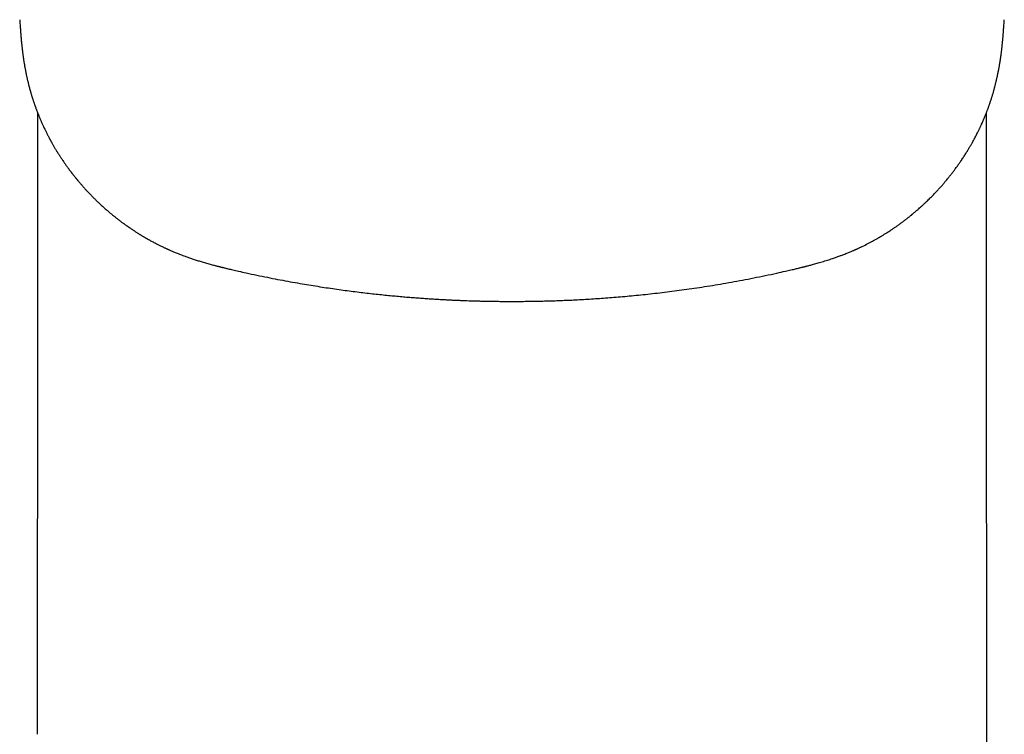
# Model space of a CAD drawing. Header units: millimetres. Extents: x 8 to 595, y 12 to 479.
# Tile 3 of 25: x 295 to 327, y 99 to 122. Entities that reach past the tile are written whole.
import ezdxf

# ---------------------------------------------------------------- set-up
doc = ezdxf.new("R2010")
doc.units = ezdxf.units.MM

msp = doc.modelspace()

# ---------------------------------------------------------------- linework, layer by layer
at = {"color": 7, "linetype": 'Continuous', "lineweight": 30}
for p, q in [((295.785, 119.294), (295.785, 110.227)), ((326.215, 110.227), (326.215, 119.293)), ((295.774, 101.1), (295.774, 101.075)), ((295.775, 99.355), (295.775, 99.353))]:
    msp.add_line(p, q, dxfattribs=at)
for points, knots in [([(295.215, 122.266), (295.217, 122.238), (295.221, 122.183), (295.226, 122.105), (295.231, 122.034), (295.236, 121.97), (295.24, 121.914), (295.244, 121.867), (295.247, 121.83), (295.249, 121.801), (295.251, 121.778), (295.252, 121.76), (295.253, 121.746), (295.255, 121.729), (295.257, 121.705), (295.26, 121.673), (295.263, 121.633), (295.268, 121.586), (295.272, 121.537), (295.277, 121.489), (295.282, 121.444), (295.287, 121.397), (295.292, 121.347), (295.298, 121.296), (295.304, 121.25), (295.308, 121.214), (295.312, 121.188), (295.315, 121.164), (295.318, 121.138), (295.323, 121.102), (295.33, 121.054), (295.338, 121), (295.345, 120.95), (295.353, 120.903), (295.361, 120.855), (295.37, 120.802), (295.379, 120.749), (295.388, 120.7), (295.396, 120.66), (295.402, 120.626), (295.408, 120.597), (295.414, 120.567), (295.42, 120.535), (295.428, 120.499), (295.436, 120.459), (295.446, 120.417), (295.455, 120.374), (295.465, 120.333), (295.474, 120.295), (295.482, 120.261), (295.49, 120.228), (295.498, 120.193), (295.507, 120.158), (295.516, 120.123), (295.525, 120.089), (295.535, 120.054), (295.544, 120.021), (295.552, 119.993), (295.558, 119.97), (295.564, 119.951), (295.57, 119.929), (295.577, 119.905), (295.585, 119.877), (295.594, 119.847), (295.602, 119.819), (295.61, 119.793), (295.619, 119.766), (295.629, 119.734), (295.641, 119.697), (295.654, 119.658), (295.665, 119.623), (295.676, 119.591), (295.687, 119.56), (295.698, 119.528), (295.709, 119.497), (295.718, 119.47), (295.728, 119.445), (295.738, 119.416), (295.751, 119.382), (295.765, 119.346), (295.778, 119.31), (295.791, 119.278), (295.802, 119.249), (295.814, 119.22), (295.826, 119.19), (295.839, 119.159), (295.852, 119.127), (295.867, 119.091), (295.882, 119.055), (295.899, 119.016), (295.919, 118.971), (295.939, 118.926), (295.96, 118.881), (295.981, 118.835), (296.004, 118.787), (296.028, 118.736), (296.051, 118.689), (296.071, 118.648), (296.09, 118.611), (296.108, 118.576), (296.128, 118.536), (296.15, 118.494), (296.17, 118.457), (296.186, 118.426), (296.198, 118.404), (296.21, 118.383), (296.222, 118.361), (296.234, 118.339), (296.25, 118.311), (296.268, 118.279), (296.29, 118.241), (296.313, 118.201), (296.335, 118.163), (296.356, 118.128), (296.375, 118.096), (296.392, 118.068), (296.408, 118.042), (296.424, 118.017), (296.441, 117.989), (296.459, 117.961), (296.478, 117.931), (296.497, 117.902), (296.515, 117.874), (296.533, 117.846), (296.553, 117.815), (296.576, 117.782), (296.602, 117.744), (296.629, 117.703), (296.657, 117.663), (296.685, 117.623), (296.714, 117.582), (296.745, 117.54), (296.772, 117.503), (296.796, 117.471), (296.815, 117.444), (296.834, 117.42), (296.85, 117.399), (296.864, 117.38), (296.876, 117.364), (296.887, 117.35), (296.897, 117.336), (296.91, 117.32), (296.925, 117.3), (296.943, 117.278), (296.962, 117.254), (296.981, 117.23), (296.999, 117.208), (297.014, 117.19), (297.026, 117.174), (297.037, 117.161), (297.047, 117.149), (297.058, 117.136), (297.071, 117.12), (297.088, 117.099), (297.111, 117.073), (297.137, 117.041), (297.164, 117.009), (297.194, 116.975), (297.227, 116.937), (297.258, 116.902), (297.285, 116.872), (297.307, 116.848), (297.327, 116.826), (297.343, 116.809), (297.355, 116.795), (297.366, 116.783), (297.379, 116.769), (297.395, 116.752), (297.416, 116.729), (297.444, 116.701), (297.475, 116.668), (297.506, 116.636), (297.535, 116.606), (297.561, 116.58), (297.586, 116.555), (297.609, 116.531), (297.633, 116.508), (297.657, 116.485), (297.68, 116.463), (297.703, 116.441), (297.729, 116.415), (297.761, 116.385), (297.799, 116.349), (297.843, 116.309), (297.889, 116.267), (297.936, 116.225), (297.982, 116.184), (298.027, 116.145), (298.067, 116.11), (298.104, 116.08), (298.136, 116.053), (298.166, 116.028), (298.196, 116.003), (298.227, 115.978), (298.257, 115.953), (298.289, 115.928), (298.321, 115.903), (298.355, 115.877), (298.392, 115.847), (298.436, 115.814), (298.478, 115.783), (298.516, 115.755), (298.55, 115.73), (298.585, 115.705), (298.617, 115.682), (298.644, 115.662), (298.664, 115.648), (298.679, 115.638), (298.69, 115.63), (298.7, 115.623), (298.713, 115.614), (298.728, 115.604), (298.752, 115.587), (298.787, 115.563), (298.83, 115.535), (298.872, 115.507), (298.912, 115.48), (298.95, 115.456), (298.987, 115.432), (299.021, 115.411), (299.051, 115.392), (299.079, 115.375), (299.109, 115.357), (299.139, 115.339), (299.17, 115.32), (299.198, 115.304), (299.222, 115.29), (299.241, 115.278), (299.256, 115.27), (299.271, 115.261), (299.286, 115.252), (299.306, 115.241), (299.33, 115.227), (299.358, 115.212), (299.395, 115.191), (299.44, 115.166), (299.493, 115.138), (299.546, 115.11), (299.597, 115.084), (299.644, 115.059), (299.688, 115.037), (299.733, 115.015), (299.778, 114.993), (299.82, 114.973), (299.859, 114.955), (299.891, 114.94), (299.918, 114.928), (299.942, 114.917), (299.968, 114.905), (299.999, 114.891), (300.035, 114.875), (300.077, 114.857), (300.124, 114.836), (300.175, 114.815), (300.258, 114.781), (300.371, 114.736), (300.506, 114.685), (300.632, 114.639), (300.751, 114.599), (300.873, 114.559), (300.979, 114.525), (301.068, 114.499), (301.138, 114.478), (301.209, 114.458), (301.281, 114.437), (301.353, 114.418), (301.419, 114.4), (301.476, 114.385), (301.523, 114.373), (301.562, 114.363), (301.591, 114.356), (301.61, 114.351), (301.622, 114.348), (301.632, 114.345), (301.641, 114.343), (301.649, 114.341), (301.658, 114.339), (301.672, 114.335), (301.693, 114.33), (301.721, 114.323), (301.756, 114.315), (301.798, 114.305), (301.846, 114.293), (301.904, 114.279), (301.973, 114.263), (302.053, 114.245), (302.14, 114.225), (302.2, 114.211), (302.232, 114.204)], [0, 0, 0, 0, 0.007829, 0.015058, 0.021654, 0.027585, 0.032824, 0.037348, 0.040531, 0.043203, 0.045356, 0.046984, 0.048102, 0.049252, 0.051616, 0.054663, 0.058012, 0.062609, 0.067262, 0.071566, 0.075501, 0.079668, 0.084227, 0.088939, 0.093717, 0.096469, 0.098774, 0.100757, 0.103036, 0.105695, 0.110519, 0.115806, 0.120358, 0.124093, 0.128374, 0.133101, 0.138403, 0.14276, 0.146351, 0.149231, 0.151853, 0.154353, 0.157195, 0.160446, 0.164108, 0.168087, 0.171998, 0.175743, 0.179246, 0.18236, 0.185149, 0.188239, 0.191757, 0.194755, 0.197881, 0.201136, 0.204313, 0.207027, 0.208829, 0.21047, 0.212405, 0.214674, 0.217228, 0.220204, 0.222711, 0.224965, 0.227445, 0.230144, 0.233907, 0.237729, 0.241047, 0.243597, 0.246524, 0.249729, 0.252594, 0.25501, 0.257296, 0.259824, 0.263142, 0.266677, 0.270155, 0.273209, 0.27567, 0.27844, 0.281448, 0.284172, 0.287404, 0.290633, 0.294242, 0.297991, 0.301868, 0.306978, 0.311052, 0.315142, 0.320251, 0.325165, 0.329877, 0.334156, 0.337234, 0.340768, 0.344721, 0.348944, 0.353327, 0.355853, 0.358016, 0.360008, 0.362184, 0.364524, 0.366874, 0.37046, 0.374279, 0.378438, 0.382443, 0.385981, 0.389168, 0.392208, 0.394607, 0.397235, 0.400056, 0.403053, 0.406226, 0.409329, 0.411977, 0.415001, 0.418133, 0.42161, 0.425536, 0.430291, 0.434446, 0.438579, 0.443058, 0.447562, 0.452184, 0.455088, 0.458084, 0.460763, 0.463101, 0.465121, 0.466892, 0.468338, 0.469681, 0.471446, 0.473698, 0.476438, 0.479094, 0.481934, 0.484425, 0.486521, 0.488225, 0.48954, 0.490728, 0.492157, 0.493923, 0.495898, 0.499391, 0.50293, 0.506514, 0.510346, 0.514727, 0.519662, 0.52249, 0.525437, 0.528012, 0.530061, 0.531585, 0.532808, 0.534404, 0.536408, 0.538821, 0.542564, 0.546703, 0.550564, 0.554121, 0.557374, 0.560323, 0.562966, 0.566109, 0.568948, 0.571626, 0.57414, 0.577259, 0.580998, 0.58554, 0.590793, 0.596182, 0.601612, 0.607083, 0.612107, 0.616718, 0.620773, 0.624269, 0.627503, 0.630866, 0.634184, 0.637548, 0.640952, 0.644396, 0.64792, 0.651942, 0.656575, 0.661821, 0.665186, 0.668764, 0.672538, 0.675964, 0.67879, 0.681013, 0.682337, 0.683304, 0.684336, 0.685619, 0.687152, 0.688938, 0.693138, 0.697661, 0.701942, 0.705981, 0.709777, 0.713345, 0.717018, 0.719677, 0.722445, 0.725324, 0.728313, 0.731411, 0.73425, 0.736569, 0.738365, 0.739811, 0.740952, 0.74247, 0.744375, 0.746668, 0.74935, 0.752422, 0.757238, 0.762233, 0.767267, 0.77234, 0.776426, 0.780536, 0.784671, 0.788829, 0.792882, 0.796359, 0.799306, 0.801722, 0.803606, 0.805936, 0.808746, 0.812035, 0.815804, 0.820053, 0.824707, 0.829398, 0.842209, 0.854875, 0.865013, 0.875124, 0.885613, 0.896504, 0.902354, 0.908296, 0.914322, 0.920423, 0.92659, 0.932616, 0.937078, 0.940967, 0.944294, 0.94707, 0.948139, 0.9491, 0.949953, 0.950698, 0.951336, 0.952005, 0.953081, 0.954873, 0.957237, 0.960165, 0.963644, 0.967663, 0.972204, 0.978202, 0.984863, 0.992145, 1, 1, 1, 1]), ([(319.768, 114.204), (319.798, 114.211), (319.857, 114.224), (319.941, 114.243), (320.019, 114.261), (320.09, 114.278), (320.152, 114.293), (320.207, 114.306), (320.254, 114.317), (320.293, 114.327), (320.323, 114.334), (320.344, 114.339), (320.357, 114.343), (320.368, 114.345), (320.377, 114.347), (320.391, 114.351), (320.413, 114.356), (320.448, 114.365), (320.493, 114.377), (320.548, 114.391), (320.608, 114.407), (320.674, 114.425), (320.746, 114.445), (320.823, 114.467), (320.905, 114.491), (320.989, 114.516), (321.073, 114.542), (321.155, 114.568), (321.234, 114.594), (321.324, 114.624), (321.423, 114.659), (321.531, 114.699), (321.623, 114.734), (321.699, 114.764), (321.762, 114.789), (321.819, 114.813), (321.871, 114.834), (321.915, 114.853), (321.953, 114.87), (321.979, 114.881), (321.997, 114.889), (322.007, 114.894), (322.016, 114.897), (322.023, 114.901), (322.031, 114.904), (322.04, 114.908), (322.053, 114.914), (322.073, 114.923), (322.098, 114.935), (322.127, 114.948), (322.157, 114.962), (322.237, 115), (322.366, 115.064), (322.498, 115.133), (322.587, 115.181), (322.633, 115.207), (322.677, 115.231), (322.715, 115.253), (322.747, 115.271), (322.771, 115.286), (322.793, 115.298), (322.816, 115.312), (322.845, 115.329), (322.879, 115.35), (322.917, 115.373), (322.957, 115.397), (322.996, 115.422), (323.039, 115.449), (323.085, 115.479), (323.134, 115.511), (323.178, 115.54), (323.221, 115.569), (323.262, 115.597), (323.304, 115.626), (323.346, 115.655), (323.389, 115.686), (323.433, 115.718), (323.474, 115.747), (323.511, 115.774), (323.545, 115.8), (323.584, 115.829), (323.626, 115.862), (323.666, 115.893), (323.703, 115.922), (323.735, 115.948), (323.766, 115.972), (323.792, 115.993), (323.813, 116.011), (323.829, 116.024), (323.843, 116.035), (323.858, 116.048), (323.877, 116.063), (323.9, 116.082), (323.925, 116.104), (323.95, 116.125), (323.988, 116.158), (324.038, 116.202), (324.092, 116.25), (324.136, 116.289), (324.168, 116.319), (324.197, 116.346), (324.22, 116.368), (324.238, 116.384), (324.249, 116.395), (324.258, 116.403), (324.268, 116.413), (324.282, 116.426), (324.299, 116.443), (324.33, 116.472), (324.372, 116.513), (324.422, 116.563), (324.469, 116.61), (324.512, 116.655), (324.562, 116.707), (324.618, 116.766), (324.679, 116.832), (324.725, 116.883), (324.758, 116.92), (324.777, 116.942), (324.798, 116.966), (324.821, 116.992), (324.844, 117.019), (324.868, 117.048), (324.891, 117.075), (324.923, 117.113), (324.969, 117.169), (325.033, 117.247), (325.102, 117.335), (325.166, 117.419), (325.231, 117.507), (325.294, 117.594), (325.355, 117.68), (325.403, 117.75), (325.444, 117.811), (325.48, 117.866), (325.516, 117.921), (325.55, 117.975), (325.583, 118.029), (325.613, 118.076), (325.639, 118.12), (325.662, 118.158), (325.683, 118.194), (325.702, 118.226), (325.72, 118.258), (325.74, 118.293), (325.766, 118.34), (325.798, 118.398), (325.835, 118.465), (325.871, 118.534), (325.908, 118.607), (325.939, 118.669), (325.964, 118.72), (325.982, 118.756), (325.996, 118.787), (326.01, 118.816), (326.025, 118.847), (326.041, 118.882), (326.061, 118.927), (326.084, 118.978), (326.108, 119.033), (326.128, 119.078), (326.142, 119.112), (326.153, 119.139), (326.165, 119.168), (326.178, 119.2), (326.192, 119.234), (326.204, 119.265), (326.216, 119.294), (326.227, 119.324), (326.239, 119.356), (326.252, 119.388), (326.263, 119.418), (326.273, 119.445), (326.282, 119.47), (326.291, 119.496), (326.301, 119.526), (326.313, 119.558), (326.323, 119.588), (326.332, 119.616), (326.342, 119.644), (326.353, 119.677), (326.365, 119.714), (326.376, 119.751), (326.387, 119.784), (326.397, 119.816), (326.406, 119.848), (326.417, 119.883), (326.428, 119.921), (326.44, 119.962), (326.451, 120.001), (326.46, 120.036), (326.468, 120.064), (326.475, 120.089), (326.481, 120.114), (326.49, 120.149), (326.501, 120.19), (326.512, 120.236), (326.523, 120.279), (326.533, 120.324), (326.545, 120.373), (326.556, 120.425), (326.567, 120.473), (326.575, 120.514), (326.582, 120.546), (326.588, 120.575), (326.593, 120.603), (326.599, 120.632), (326.605, 120.665), (326.613, 120.705), (326.621, 120.752), (326.63, 120.8), (326.638, 120.846), (326.645, 120.887), (326.65, 120.923), (326.655, 120.956), (326.661, 120.99), (326.666, 121.028), (326.672, 121.066), (326.677, 121.101), (326.681, 121.133), (326.685, 121.161), (326.688, 121.187), (326.692, 121.215), (326.696, 121.251), (326.701, 121.294), (326.707, 121.34), (326.712, 121.386), (326.717, 121.431), (326.721, 121.475), (326.726, 121.519), (326.73, 121.561), (326.733, 121.598), (326.736, 121.628), (326.739, 121.658), (326.742, 121.687), (326.744, 121.711), (326.745, 121.729), (326.746, 121.744), (326.748, 121.758), (326.749, 121.776), (326.751, 121.799), (326.753, 121.829), (326.756, 121.867), (326.76, 121.914), (326.764, 121.97), (326.769, 122.034), (326.774, 122.105), (326.779, 122.183), (326.783, 122.238), (326.785, 122.266)], [0, 0, 0, 0, 0.007546, 0.014586, 0.021078, 0.026985, 0.032274, 0.036841, 0.040764, 0.044025, 0.046608, 0.048179, 0.049305, 0.050021, 0.050746, 0.0516, 0.053654, 0.05621, 0.060374, 0.065008, 0.070095, 0.075645, 0.08167, 0.08818, 0.09518, 0.102503, 0.109682, 0.11668, 0.123484, 0.130086, 0.14004, 0.149464, 0.158343, 0.16418, 0.169746, 0.174945, 0.179549, 0.183545, 0.186934, 0.189715, 0.190746, 0.191659, 0.192455, 0.193133, 0.193695, 0.194457, 0.195638, 0.197421, 0.199711, 0.202451, 0.20527, 0.2081, 0.224356, 0.240923, 0.245314, 0.249726, 0.25404, 0.257754, 0.260812, 0.263217, 0.264904, 0.267128, 0.269912, 0.273253, 0.277146, 0.281176, 0.285014, 0.288661, 0.29401, 0.298892, 0.30333, 0.307432, 0.311902, 0.316036, 0.320322, 0.324798, 0.329412, 0.334164, 0.337455, 0.341096, 0.345172, 0.34968, 0.35462, 0.358087, 0.361735, 0.365142, 0.368017, 0.370361, 0.372173, 0.373399, 0.374996, 0.377091, 0.379683, 0.38259, 0.385445, 0.388239, 0.395608, 0.40252, 0.406754, 0.410653, 0.413984, 0.416744, 0.418934, 0.420061, 0.420952, 0.422071, 0.423676, 0.425764, 0.428337, 0.434714, 0.4408, 0.446528, 0.451915, 0.457076, 0.465225, 0.472883, 0.480619, 0.483022, 0.485609, 0.488382, 0.49134, 0.494484, 0.497813, 0.501037, 0.503796, 0.510636, 0.52003, 0.530222, 0.539745, 0.547881, 0.558827, 0.567797, 0.575496, 0.581279, 0.587057, 0.592754, 0.598515, 0.603957, 0.609216, 0.613278, 0.617344, 0.620943, 0.624165, 0.627207, 0.630739, 0.63474, 0.641354, 0.64808, 0.655008, 0.661885, 0.669498, 0.673512, 0.676937, 0.679939, 0.682617, 0.685556, 0.688927, 0.692842, 0.698469, 0.703819, 0.708717, 0.711309, 0.713666, 0.716338, 0.719536, 0.722957, 0.725883, 0.728401, 0.731193, 0.734343, 0.737422, 0.74033, 0.742752, 0.744948, 0.747277, 0.750062, 0.753231, 0.756131, 0.7586, 0.76085, 0.764131, 0.76772, 0.77111, 0.774235, 0.776996, 0.779845, 0.78311, 0.786683, 0.790442, 0.794384, 0.797377, 0.799953, 0.802113, 0.804212, 0.806775, 0.811615, 0.815624, 0.819211, 0.823337, 0.82784, 0.832659, 0.837537, 0.840855, 0.843723, 0.846275, 0.84865, 0.85124, 0.854125, 0.857604, 0.862223, 0.866645, 0.870698, 0.87445, 0.877788, 0.880286, 0.883364, 0.88698, 0.89045, 0.893632, 0.896508, 0.898991, 0.901138, 0.903632, 0.906647, 0.910901, 0.915102, 0.919214, 0.923343, 0.927138, 0.931157, 0.935561, 0.938397, 0.941186, 0.943927, 0.946602, 0.948917, 0.950462, 0.951711, 0.952826, 0.954446, 0.956631, 0.959375, 0.962669, 0.967193, 0.97243, 0.978359, 0.984951, 0.992176, 1, 1, 1, 1]), ([(302.232, 114.204), (302.314, 114.185), (302.51, 114.141), (302.818, 114.075), (303.153, 114.006), (303.483, 113.941), (303.806, 113.88), (304.116, 113.825), (304.414, 113.774), (304.699, 113.728), (304.978, 113.684), (305.252, 113.644), (305.519, 113.606), (305.779, 113.571), (306.033, 113.539), (306.281, 113.509), (306.523, 113.481), (306.756, 113.456), (306.982, 113.433), (307.2, 113.412), (307.412, 113.392), (307.619, 113.374), (307.82, 113.358), (308.016, 113.343), (308.206, 113.33), (308.389, 113.317), (308.564, 113.306), (308.732, 113.297), (308.892, 113.288), (309.045, 113.28), (309.188, 113.274), (309.319, 113.268), (309.44, 113.263), (309.555, 113.259), (309.668, 113.255), (309.781, 113.252), (309.898, 113.248), (310.02, 113.245), (310.157, 113.242), (310.31, 113.239), (310.478, 113.237), (310.655, 113.235), (310.839, 113.234), (311.03, 113.233), (311.225, 113.234), (311.424, 113.236), (311.626, 113.238), (311.834, 113.242), (312.049, 113.247), (312.271, 113.253), (312.5, 113.261), (312.735, 113.27), (312.977, 113.281), (313.226, 113.294), (313.48, 113.309), (313.739, 113.326), (314.002, 113.344), (314.272, 113.365), (314.55, 113.389), (314.836, 113.415), (315.131, 113.444), (315.431, 113.476), (315.738, 113.511), (316.05, 113.549), (316.365, 113.59), (316.685, 113.634), (317.011, 113.682), (317.345, 113.734), (317.687, 113.791), (318.037, 113.852), (318.393, 113.917), (318.755, 113.987), (319.122, 114.062), (319.461, 114.134), (319.676, 114.183), (319.768, 114.204)], [0, 0, 0, 0, 0.014372, 0.034322, 0.05384, 0.072926, 0.091581, 0.109806, 0.126594, 0.142999, 0.159023, 0.174663, 0.189922, 0.204799, 0.219294, 0.233408, 0.24714, 0.260491, 0.273233, 0.285607, 0.297614, 0.309254, 0.320728, 0.331821, 0.342534, 0.352867, 0.36282, 0.372224, 0.381263, 0.389934, 0.398239, 0.405344, 0.412158, 0.418679, 0.424912, 0.431208, 0.437799, 0.444683, 0.451862, 0.460936, 0.470441, 0.480375, 0.490739, 0.501534, 0.512758, 0.523735, 0.535094, 0.546835, 0.558959, 0.571466, 0.584355, 0.597627, 0.611282, 0.625319, 0.63974, 0.654276, 0.669182, 0.684457, 0.700103, 0.716413, 0.733107, 0.750185, 0.767648, 0.785495, 0.803398, 0.821672, 0.840318, 0.859336, 0.879125, 0.899302, 0.919866, 0.940819, 0.962161, 0.983891, 1, 1, 1, 1]), ([(295.785, 110.228), (295.785, 110.141), (295.785, 109.969), (295.785, 109.712), (295.785, 109.46), (295.784, 109.213), (295.784, 108.971), (295.784, 108.736), (295.784, 108.507), (295.784, 108.283), (295.783, 108.05), (295.783, 107.809), (295.783, 107.561), (295.783, 107.32), (295.782, 107.087), (295.782, 106.861), (295.781, 106.636), (295.781, 106.412), (295.781, 106.191), (295.78, 105.978), (295.78, 105.775), (295.78, 105.58), (295.779, 105.394), (295.779, 105.229), (295.779, 105.084), (295.778, 104.957), (295.778, 104.837), (295.778, 104.724), (295.778, 104.618), (295.778, 104.52), (295.777, 104.425), (295.777, 104.334), (295.777, 104.249), (295.777, 104.172), (295.777, 104.104), (295.777, 104.052), (295.777, 104.014), (295.777, 103.986), (295.777, 103.956), (295.777, 103.922), (295.777, 103.881), (295.776, 103.834), (295.776, 103.778), (295.776, 103.711), (295.776, 103.632), (295.776, 103.545), (295.776, 103.451), (295.776, 103.353), (295.776, 103.209), (295.775, 103.021), (295.775, 102.808), (295.775, 102.616), (295.775, 102.444), (295.774, 102.274), (295.774, 102.108), (295.774, 101.949), (295.774, 101.819), (295.774, 101.717), (295.774, 101.642), (295.774, 101.568), (295.774, 101.496), (295.774, 101.423), (295.774, 101.345), (295.774, 101.261), (295.774, 101.179), (295.774, 101.124), (295.774, 101.1)], [0, 0, 0, 0, 0.029339, 0.058083, 0.08623, 0.113779, 0.140728, 0.16661, 0.191912, 0.216631, 0.240768, 0.268742, 0.295889, 0.322208, 0.3477, 0.372366, 0.396206, 0.421273, 0.445358, 0.468462, 0.490588, 0.511736, 0.531906, 0.551102, 0.565501, 0.579283, 0.592321, 0.60459, 0.616092, 0.626828, 0.636799, 0.647039, 0.656325, 0.664659, 0.672043, 0.678477, 0.681672, 0.684569, 0.687619, 0.691351, 0.695766, 0.700863, 0.706642, 0.714245, 0.722773, 0.732226, 0.742603, 0.753494, 0.764349, 0.789782, 0.814996, 0.833951, 0.85278, 0.871482, 0.889798, 0.907316, 0.924035, 0.932541, 0.940825, 0.948887, 0.956728, 0.964639, 0.973088, 0.982242, 0.992112, 1, 1, 1, 1]), ([(326.226, 101.852), (326.226, 101.858), (326.226, 101.885), (326.226, 101.934), (326.226, 101.998), (326.226, 102.065), (326.226, 102.131), (326.226, 102.191), (326.226, 102.244), (326.226, 102.291), (326.225, 102.331), (326.225, 102.378), (326.225, 102.44), (326.225, 102.521), (326.225, 102.612), (326.225, 102.709), (326.225, 102.808), (326.225, 102.909), (326.225, 103.016), (326.225, 103.13), (326.224, 103.25), (326.224, 103.373), (326.224, 103.501), (326.224, 103.635), (326.224, 103.775), (326.223, 103.919), (326.223, 104.067), (326.223, 104.223), (326.223, 104.386), (326.222, 104.539), (326.222, 104.682), (326.222, 104.812), (326.222, 104.946), (326.221, 105.079), (326.221, 105.207), (326.221, 105.325), (326.221, 105.433), (326.22, 105.531), (326.22, 105.623), (326.22, 105.706), (326.22, 105.779), (326.22, 105.842), (326.22, 105.895), (326.22, 105.944), (326.22, 105.987), (326.22, 106.026), (326.22, 106.063), (326.219, 106.103), (326.219, 106.149), (326.219, 106.201), (326.219, 106.259), (326.219, 106.325), (326.219, 106.399), (326.219, 106.48), (326.219, 106.568), (326.219, 106.663), (326.218, 106.765), (326.218, 106.874), (326.218, 106.994), (326.218, 107.126), (326.218, 107.27), (326.217, 107.422), (326.217, 107.582), (326.217, 107.745), (326.217, 107.911), (326.217, 108.078), (326.216, 108.252), (326.216, 108.433), (326.216, 108.621), (326.216, 108.815), (326.216, 109.022), (326.216, 109.243), (326.215, 109.479), (326.215, 109.722), (326.215, 109.973), (326.215, 110.142), (326.215, 110.228)], [0, 0, 0, 0, 0.002323, 0.009588, 0.017303, 0.025467, 0.033481, 0.040689, 0.046983, 0.052498, 0.057234, 0.061191, 0.069569, 0.079254, 0.090279, 0.101996, 0.113823, 0.125761, 0.137809, 0.152005, 0.166352, 0.180849, 0.195852, 0.211792, 0.228674, 0.245454, 0.263075, 0.281536, 0.300841, 0.32099, 0.336019, 0.351488, 0.367396, 0.383454, 0.398638, 0.41286, 0.425385, 0.437051, 0.447857, 0.457802, 0.466886, 0.473796, 0.480108, 0.485819, 0.490931, 0.495443, 0.499625, 0.504258, 0.509664, 0.515844, 0.522797, 0.530525, 0.539322, 0.548947, 0.5594, 0.570681, 0.582792, 0.595733, 0.609505, 0.625614, 0.64273, 0.660855, 0.679988, 0.70013, 0.719319, 0.739342, 0.760202, 0.781897, 0.804428, 0.827794, 0.851996, 0.879581, 0.908176, 0.937778, 0.968387, 1, 1, 1, 1]), ([(326.226, 101.121), (326.226, 101.244), (326.226, 101.486), (326.226, 101.731), (326.225, 101.851)], [0, 0, 0, 0, 0.507955, 1, 1, 1, 1]), ([(295.774, 101.121), (295.774, 101.043), (295.774, 100.455), (295.774, 99.866), (295.774, 99.355)], [0, 0, 0, 0, 0.1319393, 1, 1, 1, 1]), ([(326.226, 99.356), (326.226, 99.811), (326.226, 100.4), (326.226, 100.987), (326.226, 101.121)], [0, 0, 0, 0, 0.772764, 1, 1, 1, 1]), ([(326.146, 94.215), (326.146, 94.224), (326.147, 94.241), (326.148, 94.265), (326.149, 94.291), (326.15, 94.317), (326.151, 94.346), (326.152, 94.376), (326.153, 94.409), (326.155, 94.447), (326.156, 94.485), (326.157, 94.524), (326.159, 94.561), (326.16, 94.594), (326.161, 94.625), (326.162, 94.655), (326.163, 94.686), (326.164, 94.72), (326.166, 94.755), (326.167, 94.787), (326.168, 94.815), (326.168, 94.841), (326.169, 94.864), (326.17, 94.885), (326.171, 94.903), (326.171, 94.923), (326.172, 94.943), (326.172, 94.964), (326.173, 94.989), (326.174, 95.017), (326.175, 95.047), (326.176, 95.077), (326.177, 95.104), (326.177, 95.128), (326.178, 95.148), (326.179, 95.167), (326.179, 95.186), (326.18, 95.209), (326.181, 95.235), (326.181, 95.261), (326.182, 95.285), (326.183, 95.306), (326.183, 95.323), (326.184, 95.34), (326.184, 95.358), (326.185, 95.38), (326.185, 95.406), (326.186, 95.435), (326.187, 95.465), (326.188, 95.491), (326.188, 95.511), (326.189, 95.528), (326.189, 95.545), (326.189, 95.563), (326.19, 95.586), (326.191, 95.612), (326.191, 95.637), (326.192, 95.659), (326.192, 95.677), (326.193, 95.693), (326.193, 95.709), (326.193, 95.727), (326.194, 95.754), (326.195, 95.787), (326.196, 95.824), (326.196, 95.856), (326.197, 95.888), (326.198, 95.924), (326.199, 95.961), (326.199, 95.995), (326.2, 96.024), (326.201, 96.051), (326.201, 96.078), (326.202, 96.105), (326.202, 96.13), (326.203, 96.15), (326.203, 96.168), (326.203, 96.188), (326.204, 96.211), (326.204, 96.234), (326.205, 96.27), (326.206, 96.324), (326.207, 96.393), (326.208, 96.465), (326.209, 96.535), (326.21, 96.604), (326.211, 96.656), (326.212, 96.691), (326.212, 96.712), (326.212, 96.736), (326.213, 96.758), (326.213, 96.778), (326.213, 96.796), (326.213, 96.814), (326.214, 96.83), (326.214, 96.848), (326.214, 96.868), (326.214, 96.89), (326.215, 96.909), (326.215, 96.926), (326.215, 96.94), (326.215, 96.956), (326.215, 96.975), (326.216, 96.997), (326.216, 97.021), (326.216, 97.043), (326.216, 97.064), (326.217, 97.084), (326.217, 97.106), (326.217, 97.128), (326.217, 97.15), (326.218, 97.168), (326.218, 97.186), (326.218, 97.21), (326.218, 97.24), (326.219, 97.274), (326.219, 97.306), (326.219, 97.335), (326.219, 97.373), (326.22, 97.42), (326.22, 97.475), (326.221, 97.53), (326.221, 97.583), (326.221, 97.628), (326.222, 97.662), (326.222, 97.689), (326.222, 97.714), (326.222, 97.736), (326.222, 97.758), (326.222, 97.782), (326.223, 97.808), (326.223, 97.834), (326.223, 97.859), (326.223, 97.888), (326.223, 97.923), (326.223, 97.961), (326.224, 98), (326.224, 98.052), (326.224, 98.117), (326.224, 98.193), (326.225, 98.265), (326.225, 98.331), (326.225, 98.38), (326.225, 98.417), (326.225, 98.448), (326.225, 98.486), (326.225, 98.53), (326.225, 98.574), (326.225, 98.615), (326.225, 98.656), (326.225, 98.695), (326.225, 98.734), (326.225, 98.768), (326.226, 98.798), (326.226, 98.822), (326.226, 98.843), (326.226, 98.866), (326.226, 98.894), (326.226, 98.932), (326.226, 98.978), (326.226, 99.033), (326.226, 99.097), (326.226, 99.17), (326.226, 99.252), (326.226, 99.314), (326.226, 99.35), (326.226, 99.355)], [0, 0, 0, 0, 0.0062592, 0.0123048, 0.0181296, 0.0249882, 0.031864, 0.0390271, 0.0470816, 0.0563669, 0.0657032, 0.0750906, 0.0841679, 0.0920077, 0.0992219, 0.1061049, 0.1130803, 0.1211118, 0.1304707, 0.1371945, 0.1437717, 0.1500188, 0.1553415, 0.1597892, 0.1641014, 0.1684046, 0.172948, 0.1778647, 0.1834997, 0.1900579, 0.1967319, 0.2039873, 0.2101829, 0.2152432, 0.2201012, 0.2236589, 0.2279273, 0.2331438, 0.2389832, 0.2449879, 0.2506022, 0.2551416, 0.2586875, 0.2620632, 0.2661058, 0.2706637, 0.2764922, 0.2831414, 0.2898119, 0.2957499, 0.299766, 0.3032498, 0.306753, 0.3103993, 0.315241, 0.3212675, 0.3270819, 0.3314015, 0.3350522, 0.3384701, 0.3416908, 0.3453482, 0.3498318, 0.358512, 0.3664432, 0.3727032, 0.3787747, 0.3866608, 0.3949197, 0.4018865, 0.4075478, 0.4126683, 0.4185083, 0.4240641, 0.4290656, 0.4331874, 0.4361941, 0.4401316, 0.4450644, 0.4500777, 0.4542646, 0.4665762, 0.4823527, 0.4949775, 0.509019, 0.5229776, 0.535173, 0.5385915, 0.542879, 0.5475658, 0.551792, 0.5555396, 0.5588345, 0.5623041, 0.5653495, 0.5683017, 0.5722185, 0.5765182, 0.5803779, 0.5833967, 0.5856768, 0.5884157, 0.5919591, 0.5962999, 0.6006587, 0.6049976, 0.6086641, 0.6121805, 0.6161645, 0.6205885, 0.6245458, 0.6277399, 0.630783, 0.6344498, 0.6406417, 0.6468435, 0.6527301, 0.6578732, 0.662474, 0.6731534, 0.6828818, 0.6917665, 0.7025176, 0.7106463, 0.7151556, 0.7202346, 0.7247017, 0.728364, 0.7318269, 0.7359699, 0.7408245, 0.7453754, 0.749154, 0.7539245, 0.7600459, 0.7670127, 0.7734905, 0.7800416, 0.7934436, 0.8062344, 0.8185014, 0.829662, 0.8393331, 0.8432958, 0.8482012, 0.8546353, 0.8624058, 0.8698781, 0.8766798, 0.8828119, 0.890152, 0.8963679, 0.9020384, 0.9072286, 0.9108417, 0.9141804, 0.9175549, 0.9222819, 0.9285122, 0.9362469, 0.9454863, 0.9562305, 0.9684791, 0.9822317, 0.9974879, 1, 1, 1, 1])]:
    msp.add_open_spline(points, degree=3, knots=knots, dxfattribs=at)

doc.saveas('drawing.dxf')
